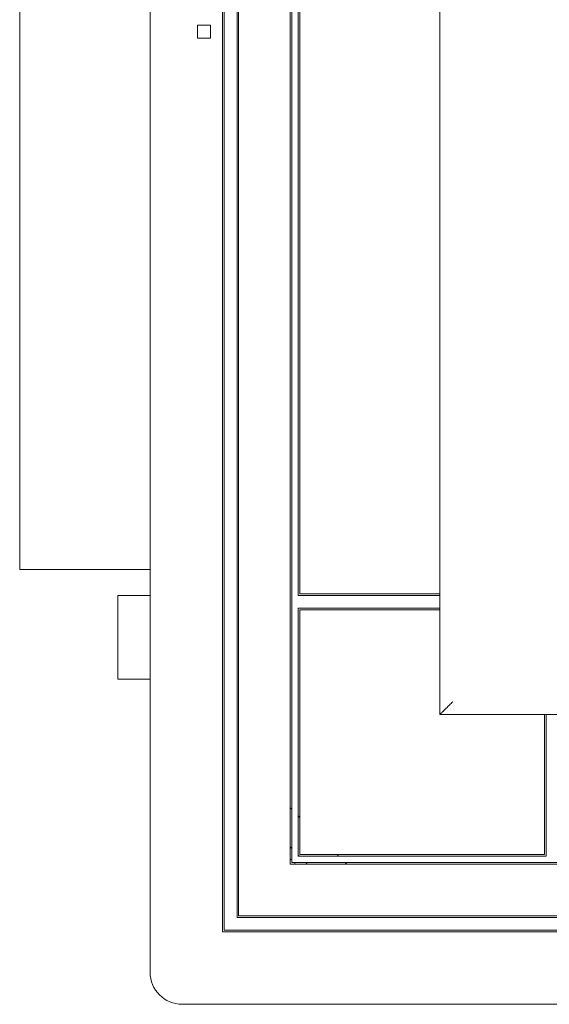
# Model space of a CAD drawing. Header units: millimetres. Extents: x -5941 to 19721, y -9230 to 6433.
# Tile 62 of 70: x 6869 to 6885, y -7193 to -7162. Entities that reach past the tile are written whole.
import ezdxf

# ---------------------------------------------------------------- set-up
doc = ezdxf.new("R2010")
doc.units = ezdxf.units.MM
doc.layers.add('GL-urzadzenia', color=6, linetype='Continuous', lineweight=20)

# ---------------------------------------------------------------- blocks, each defined once
blk = doc.blocks.new('RSen_55_ME_FB_indoor unit - vrv - cassette-wall-floor_daikin - fxza50a2veb - fully flat cassette - fully flat decoration panel_daikin_lxwxh 620x620x306 mm-5003518-bottom')
at = {"lineweight": 18}
for p, q in [((-310, -183), (-320, -183)), ((-320, -196), (-320, -183)), ((-320, -209), (-320, -196)), ((-320, -209), (-310, -209))]:
    blk.add_line(p, q, dxfattribs=at)
for start, end in [(70.3657, 90), (0.0789, 19.719)]:
    blk.add_arc((-266.5, -266.5), 1.5, start, end, dxfattribs=at)
blk = doc.blocks.new('RSen_55_ME_FB_SOg - fxza50a2veb - fully flat decoration panel - SH_daikin_tbq - standard-4997338-bottom')
at = {"lineweight": 18}
for p, q in [((-310, 300), (-310, -300)), ((-287.5, 287.5), (-287.5, -287.5)), ((-287, 287), (-287, -287)), ((-283, -283), (-283, 283)), ((-282.5, -282.5), (-282.5, 282.5)), ((-266.5, -266.5), (-266.5, 266.5)), ((-266, 266), (-266, -266)), ((-220, 220), (-220, -220)), ((-220, -220), (-220, 220)), ((-264, -183), (-264, 183)), ((-263.5, 182.5), (-263.5, -182.5)), ((-350.5, 126.25), (-350.5, -175)), ((-295.23, -5.9), (-291.23, -5.9)), ((-295.23, -9.9), (-295.23, -5.9)), ((-291.23, -5.9), (-291.23, -9.9)), ((-291.23, -9.9), (-295.23, -9.9)), ((-350.5, -175), (-310, -175)), ((-222.14, -183), (-264, -183)), ((-263.5, -182.5), (-222.14, -182.5)), ((-222.14, -182.5), (-220, -182.5)), ((-220, -183), (-222.14, -183)), ((-264, -264), (-264, -187)), ((-264, -187), (-222.14, -187)), ((-263.5, -187.5), (-263.5, -263.5)), ((-222.14, -187.5), (-263.5, -187.5)), ((-263.5, -187.5), (-263.5, -187.5)), ((-222.14, -187), (-220, -187)), ((-220, -187.5), (-222.14, -187.5)), ((-220, -220), (220, -220)), ((220, -220), (-220, -220)), ((-187.5, -222.14), (-187.5, -220)), ((-187, -220), (-187, -222.14)), ((-187.5, -263.5), (-187.5, -222.14)), ((-187, -222.14), (-187, -264)), ((-266, -249.43), (-266.5, -248.93)), ((-263.5, -251.93), (-264, -251.43)), ((-266.5, -261.13), (-266, -261.63)), ((-266, -266), (266, -266)), ((-264, -263.63), (-263.63, -264)), ((-187, -264), (-264, -264)), ((-263.5, -263.5), (-187.5, -263.5)), ((-261.63, -266), (-261.28, -266.35)), ((-251.43, -264), (-251.93, -263.5)), ((-248.93, -266.5), (-249.43, -266)), ((266.5, -266.5), (-266.5, -266.5)), ((283, -283), (-283, -283)), ((282.5, -282.5), (-282.5, -282.5)), ((-287, -287), (287, -287)), ((-287.5, -287.5), (287.5, -287.5)), ((-300, -310), (300, -310))]:
    blk.add_line(p, q, dxfattribs=at)
for centre, radius, start, end in [((-263.93, -269), 3.75, 42.0672, 45), ((-300, -300), 10, 180, 270)]:
    blk.add_arc(centre, radius, start, end, dxfattribs=at)
blk.add_open_spline([(-216, -216), (-216.36, -216.35), (-216.87, -216.87), (-217.53, -217.54), (-217.93, -217.93), (-218.22, -218.22), (-218.51, -218.51), (-218.77, -218.77), (-219.01, -219.01), (-219.23, -219.23), (-219.47, -219.47), (-219.71, -219.71), (-219.93, -219.93), (-220, -220), (-220, -220)], degree=3, knots=[0, 0, 0, 0, 0.166667, 0.25, 0.333333, 0.375, 0.416667, 0.5, 0.541667, 0.583333, 0.666667, 0.75, 0.833333, 1, 1, 1, 1], dxfattribs=at)
blk = doc.blocks.new('2658cea6-5bf1-4a8d-8ecb-1a42f1d0a86a')
at = {"lineweight": 18}
for name in ['RSen_55_ME_FB_SOg - fxza50a2veb - fully flat decoration panel - SH_daikin_tbq - standard-4997338-bottom', 'RSen_55_ME_FB_indoor unit - vrv - cassette-wall-floor_daikin - fxza50a2veb - fully flat cassette - fully flat decoration panel_daikin_lxwxh 620x620x306 mm-5003518-bottom']:
    blk.add_blockref(name, (0, 0), dxfattribs=at)
blk = doc.blocks.new('116a95a6-ef70-443d-9a1b-21b416471860')
at = {"layer": 'GL-urzadzenia', "xscale": 0.1, "yscale": 0.1, "zscale": 0.1}
blk.add_blockref('2658cea6-5bf1-4a8d-8ecb-1a42f1d0a86a', (35.05, -31), dxfattribs=at)

msp = doc.modelspace()

# ---------------------------------------------------------------- block references
at = {"layer": 'GL-urzadzenia'}
msp.add_blockref('116a95a6-ef70-443d-9a1b-21b416471860', (6868.705, -7130.666), dxfattribs=at)

doc.saveas('drawing.dxf')
